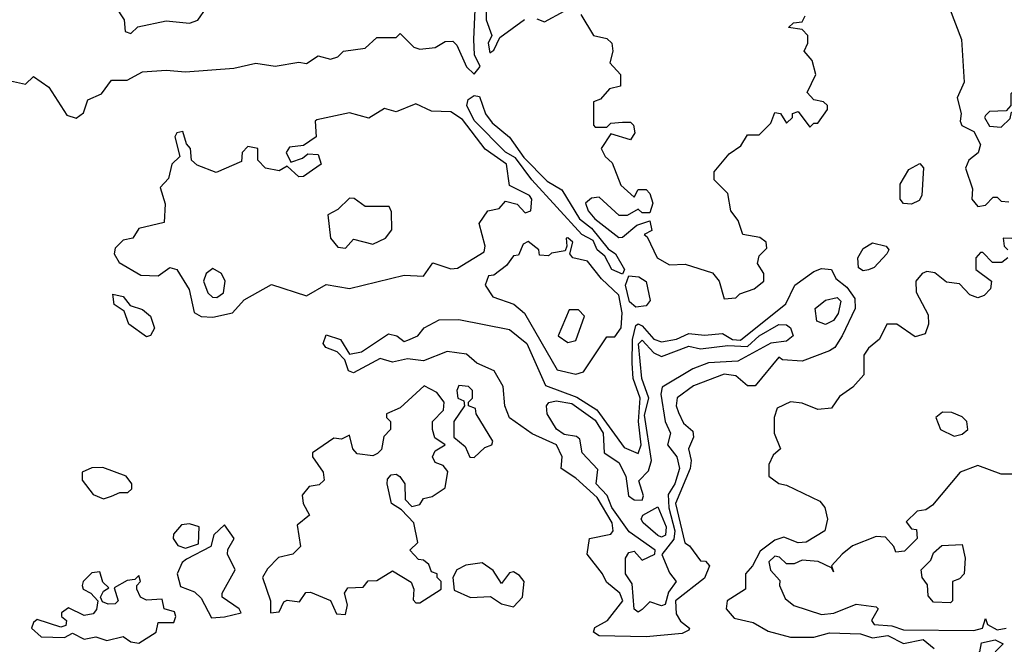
# Model space of a CAD drawing. Extents: x 2668140 to 2765664, y 823621 to 955240.
# Tile 76 of 256: x 2723690 to 2726213, y 834014 to 835615. Entities that reach past the tile are written whole.
import ezdxf

# ---------------------------------------------------------------- set-up
doc = ezdxf.new("R2010")
doc.units = 0

msp = doc.modelspace()

# ---------------------------------------------------------------- linework, layer by layer
at = {"layer": '0CON02XD'}
for points in [[(2723643.6, 835463.6), (2723705, 835450), (2723725, 835470), (2723765, 835442.5), (2723810.7, 835370.7), (2723835, 835362.5), (2723853.6, 835376.4), (2723865, 835410), (2723900, 835425), (2723925, 835460), (2723965, 835460), (2724005, 835482), (2724065, 835486), (2724115, 835481.4), (2724238.8, 835491.2), (2724295, 835503.8), (2724345, 835496.2), (2724405, 835506.7), (2724425, 835503.3), (2724455, 835522.5), (2724486.1, 835513.9), (2724505, 835520), (2724520, 835535), (2724575, 835542.5), (2724605, 835570), (2724655, 835570), (2724665, 835580), (2724700, 835545), (2724715, 835540), (2724755, 835544), (2724780.6, 835559.4), (2724800, 835560), (2724810, 835550), (2724835, 835494.2), (2724855, 835476), (2724870, 835495), (2724855.6, 835525), (2724853.5, 835565), (2724861.5, 835738.5)], [(2723935, 835650), (2723957.5, 835615), (2723960, 835585), (2723975, 835580), (2723993, 835597), (2724065, 835612.5), (2724125, 835606.7), (2724146.2, 835613.8), (2724167.5, 835645)], [(2724885.6, 835635), (2724885.6, 835615), (2724900, 835575), (2724890.8, 835555), (2724895, 835530), (2724905, 835537.5), (2724920.5, 835569.5), (2724983.8, 835616.2)], [(2725015, 835617.5), (2725035, 835610), (2725085, 835637.5)], [(2726072.5, 835645), (2726103.3, 835565), (2726110, 835455), (2726092, 835415), (2726102.5, 835375), (2726100, 835355), (2726104.4, 835344.4), (2726135, 835328.8), (2726152, 835295), (2726145.8, 835274.2), (2726122.5, 835255), (2726113.3, 835235), (2726131.7, 835181.7), (2726130, 835155), (2726145, 835136.7), (2726165, 835140), (2726185, 835160), (2726195, 835160), (2726205, 835150), (2726225, 835148.8)], [(2725128.3, 835628.3), (2725160, 835575), (2725195, 835567.5), (2725207.5, 835555), (2725210, 835535), (2725202.5, 835505), (2725230, 835475), (2725230, 835445), (2725201.7, 835438.3), (2725178.3, 835411.7), (2725160, 835405), (2725160, 835345), (2725165, 835340), (2725195, 835340), (2725205, 835350), (2725235, 835352.5), (2725255, 835352.5), (2725262.5, 835345), (2725266.7, 835325), (2725255, 835307.5), (2725205, 835322.5), (2725180, 835285), (2725190, 835265), (2725208.3, 835248.3), (2725230.7, 835190.7), (2725265, 835160), (2725275, 835180), (2725295, 835180), (2725305, 835170), (2725312.5, 835145), (2725305, 835120), (2725285, 835120), (2725275, 835130), (2725247, 835113), (2725226.4, 835113.6), (2725175, 835160), (2725155, 835157.5), (2725140, 835145), (2725146.9, 835125), (2725163.5, 835105), (2725225, 835057.1), (2725235, 835058), (2725271.7, 835088.3), (2725305, 835100), (2725310, 835075), (2725290, 835065), (2725298.3, 835058.3), (2725323.3, 835005), (2725355, 834986.7), (2725395, 834988.8), (2725465, 834966.7), (2725482.5, 834945), (2725495, 834900), (2725525, 834902.5), (2725535, 834912.5), (2725572.5, 834925), (2725596.7, 834945), (2725596.7, 834965), (2725580.7, 834990.7), (2725585, 835010), (2725605, 835030), (2725602.5, 835045), (2725587, 835057), (2725543.3, 835065), (2725530.7, 835100.7), (2725512.5, 835125), (2725505, 835170), (2725470, 835205), (2725470, 835225), (2725508.3, 835271.7), (2725537.7, 835292.3), (2725555, 835320), (2725585, 835320), (2725615, 835350), (2725625, 835377.5), (2725640, 835375), (2725655, 835350), (2725670, 835365), (2725670, 835375), (2725685, 835380), (2725715, 835340), (2725725, 835350), (2725735, 835350), (2725760, 835385), (2725760, 835395), (2725750, 835405), (2725725, 835410), (2725708.3, 835428.3), (2725730, 835475), (2725720.7, 835510.7), (2725700, 835535), (2725710, 835555), (2725710, 835575), (2725695, 835590), (2725660, 835595), (2725673, 835607), (2725695, 835610), (2725702.5, 835625)], [(2726205, 835340), (2726228.3, 835361.7), (2726231.7, 835378.3), (2726285, 835382.5), (2726315, 835400), (2726336.7, 835475), (2726325, 835500), (2726301.7, 835498.3), (2726295, 835470), (2726255, 835460), (2726240, 835445), (2726240, 835435), (2726230, 835425), (2726230, 835395), (2726218.3, 835381.7), (2726175, 835380), (2726165, 835370), (2726162.5, 835365), (2726175, 835342.5), (2726205, 835340)], [(2725235, 834962.9), (2725207.8, 834975), (2725189.4, 835009.4), (2725169.4, 835025), (2725159.2, 835049.2), (2725130.5, 835065), (2725002.1, 835205), (2724960.8, 835260.8), (2724935, 835275.4), (2724855, 835356.5), (2724835.7, 835395), (2724839.5, 835410.5), (2724855, 835420.6), (2724868.5, 835418.5), (2724883.7, 835373.7), (2724900.7, 835350.7), (2724945, 835314.5), (2724982, 835262), (2725041.4, 835201.4), (2725079.5, 835179.5), (2725124.4, 835104.4), (2725155, 835080.5), (2725197.9, 835027.9), (2725216.9, 835015), (2725240, 834975), (2725235, 834962.9)], [(2724185, 834852.5), (2724235, 834864.2), (2724265, 834897.5), (2724335, 834936.7), (2724425, 834907.5), (2724475, 834936.7), (2724535, 834926.2), (2724675, 834960), (2724725, 834957.5), (2724748.3, 834991.7), (2724795, 834976.7), (2724811.7, 834978.3), (2724880, 835020), (2724882.5, 835035), (2724867, 835093), (2724890, 835125), (2724918.3, 835131.7), (2724935, 835150), (2724965, 835142.5), (2724985, 835120), (2725000, 835125), (2725002.5, 835155), (2724996.7, 835165), (2724945, 835190), (2724937.1, 835245), (2724883.1, 835283.1), (2724825, 835359.2), (2724795, 835379.2), (2724745, 835381.2), (2724705, 835400), (2724655, 835378.8), (2724625, 835387.5), (2724585, 835362.5), (2724535, 835376.2), (2724451.7, 835358.3), (2724447.5, 835355), (2724450, 835315), (2724417, 835293), (2724381.7, 835288.3), (2724372.5, 835275), (2724385, 835250), (2724415, 835260), (2724428.3, 835271.7), (2724455, 835270), (2724462.5, 835245), (2724440.7, 835229.3), (2724417, 835213), (2724405, 835212.5), (2724375, 835240), (2724355, 835227.5), (2724320, 835235), (2724300, 835255), (2724300, 835285), (2724275, 835290), (2724260, 835275), (2724258.3, 835251.7), (2724193.6, 835223.6), (2724145, 835242.5), (2724130, 835255), (2724127.5, 835285), (2724117.5, 835297.5), (2724108.3, 835328.3), (2724092.5, 835325), (2724087.5, 835315), (2724100, 835265), (2724080, 835245), (2724071.7, 835208.3), (2724050, 835185), (2724063, 835143), (2724060, 835095), (2723995, 835080), (2723980, 835055), (2723955, 835050), (2723935, 835030), (2723932.5, 835015), (2723945, 834992.5), (2724000.7, 834960.7), (2724045, 834958.8), (2724075, 834980), (2724092.5, 834975), (2724123.9, 834923.9), (2724137.5, 834865), (2724155, 834854), (2724185, 834852.5)], [(2725975, 835142.5), (2725955, 835143.8), (2725946.2, 835155), (2725946.2, 835193.8), (2725968.3, 835231.7), (2725996.4, 835246.4), (2726005.8, 835235.8), (2726001.9, 835165), (2725995, 835152), (2725975, 835142.5)], [(2724525, 835030), (2724545, 835052.5), (2724595, 835040), (2724627.5, 835055), (2724643.6, 835076.4), (2724643, 835123), (2724636.4, 835136.4), (2724575, 835136.7), (2724547, 835157), (2724535, 835157.5), (2724505, 835128.8), (2724480, 835115), (2724486.7, 835055), (2724505, 835032.5), (2724525, 835030)], [(2725115, 834706.7), (2725135, 834712.5), (2725195, 834802.5), (2725215, 834802.5), (2725231.2, 834825), (2725233.6, 834863.6), (2725225, 834908.8), (2725180.8, 834950.8), (2725145, 834996.2), (2725107.5, 835005), (2725100, 835015), (2725107.5, 835045), (2725095, 835056.2), (2725090, 835055), (2725092.5, 835035), (2725087.5, 835022.5), (2725053, 835017), (2725045, 835010), (2725021.7, 835011.7), (2725020, 835025), (2724993, 835047), (2724980, 835040), (2724968.3, 835011.7), (2724955, 835010), (2724937.5, 834985), (2724905, 834960), (2724891.7, 834958.3), (2724882.5, 834935), (2724902.5, 834905), (2724955.9, 834885.9), (2724983.2, 834863.2), (2725067.3, 834717.3), (2725115, 834706.7)], [(2726277, 835053), (2726210, 835055), (2726212.5, 835035), (2726222.5, 835025)], [(2725851.7, 834971.7), (2725839.3, 834979.3), (2725838, 835005), (2725851.2, 835028.8), (2725875, 835043.3), (2725910, 835035), (2725917.5, 835025), (2725912.5, 835015), (2725879.7, 834980.3), (2725865, 834973.8), (2725851.7, 834971.7)], [(2726222.5, 835005), (2726207, 834993), (2726183, 834993), (2726158.3, 835018.3), (2726151.7, 835018.3), (2726140, 835005), (2726140, 834975), (2726180, 834945), (2726177.5, 834925), (2726161.7, 834908.3), (2726145, 834902.5), (2726125, 834910), (2726098.3, 834938.3), (2726065, 834942.5), (2726035, 834966.7), (2726015, 834970), (2726002.5, 834965), (2725986.7, 834945), (2725987, 834917), (2726018.3, 834858.3), (2726018.8, 834835), (2726010, 834810), (2725985, 834802.5), (2725937.5, 834835), (2725912.5, 834835), (2725893.6, 834796.4), (2725865, 834773.3), (2725853.3, 834755), (2725853.3, 834705), (2725825, 834673.3), (2725790.5, 834649.5), (2725770.7, 834619.3), (2725735, 834616.2), (2725695, 834632), (2725665, 834636), (2725630.7, 834619.3), (2725623.8, 834595), (2725623.3, 834555), (2725640, 834515), (2725621.2, 834498.8), (2725610, 834475), (2725610, 834445), (2725635, 834426.2), (2725655, 834422), (2725740.7, 834380.7), (2725753.3, 834365), (2725760, 834335), (2725753.3, 834305), (2725705, 834276), (2725685, 834274), (2725648.3, 834288.3), (2725625, 834281.2), (2725587.6, 834252.4), (2725568, 834215), (2725550, 834195), (2725550, 834155), (2725503.3, 834125), (2725500, 834105), (2725521.2, 834081.2), (2725569.5, 834069.5), (2725607.9, 834047.9), (2725665, 834031.9), (2725725, 834032), (2725765, 834043.1), (2725845, 834041.1), (2725875, 834030.8), (2725915, 834036.7), (2725955, 834016.2), (2726005, 834025.8), (2726033, 834003)], [(2724195, 834903.3), (2724212.5, 834915), (2724216.7, 834945), (2724207.5, 834965), (2724185, 834977.5), (2724167.5, 834965), (2724161.2, 834945), (2724172.5, 834915), (2724183.9, 834903.9), (2724195, 834903.3)], [(2725295, 834033.3), (2725175, 834036), (2725160.8, 834045), (2725163.4, 834056.6), (2725196.7, 834075), (2725235.7, 834125), (2725227.5, 834145), (2725193.3, 834173.3), (2725183.8, 834195), (2725143.8, 834245), (2725150, 834285), (2725205, 834296.7), (2725211.2, 834305), (2725208.6, 834325), (2725170, 834390), (2725115, 834440), (2725077.5, 834465), (2725080, 834495), (2725065.5, 834525.5), (2725003.6, 834553.6), (2724945, 834594.2), (2724933.1, 834625), (2724928.9, 834675), (2724905.5, 834715.5), (2724861.2, 834735), (2724835, 834758), (2724785, 834764.3), (2724725, 834740.5), (2724684, 834746), (2724645, 834737.1), (2724613.6, 834746.4), (2724545, 834710), (2724532.5, 834715), (2724523.3, 834743.3), (2724503.6, 834763.6), (2724474.2, 834775), (2724467.5, 834785), (2724475, 834807.5), (2724512.5, 834795), (2724535, 834757.5), (2724566.1, 834763.9), (2724635, 834810), (2724656.7, 834805), (2724675, 834790), (2724685, 834793.3), (2724710, 834805), (2724726.7, 834825), (2724765, 834846.2), (2724815, 834846.7), (2724945, 834820.8), (2724990, 834785), (2725037.1, 834677.1), (2725117.3, 834647.3), (2725169.2, 834615), (2725238.8, 834518.8), (2725275, 834503.3), (2725282.9, 834525), (2725275.4, 834585.4), (2725280, 834645), (2725262, 834695), (2725259.4, 834735), (2725260.3, 834795), (2725268.8, 834831.2), (2725275, 834835.5), (2725285, 834830.6), (2725315, 834796), (2725335, 834789.2), (2725373.4, 834796.6), (2725405, 834811.2), (2725445, 834806.2), (2725490.7, 834810.7), (2725516.7, 834795), (2725536.7, 834793.3), (2725653.3, 834886.7), (2725676.7, 834935), (2725725, 834970), (2725745, 834977.5), (2725770, 834975), (2725781.7, 834951.7), (2725809.2, 834929.2), (2725830.5, 834900.5), (2725831.2, 834875), (2725797.5, 834805), (2725778.8, 834775), (2725765, 834766), (2725695, 834740), (2725645, 834743.3), (2725635, 834750), (2725575, 834676.2), (2725555, 834676.2), (2725525, 834702), (2725495, 834706.2), (2725416.7, 834676.7), (2725374.5, 834645.5), (2725371.9, 834625), (2725378.1, 834608.1), (2725391.2, 834581.2), (2725415, 834560), (2725416.7, 834545), (2725403.8, 834515), (2725410.6, 834485), (2725408.5, 834465), (2725370.4, 834375), (2725394.1, 834274.1), (2725406.4, 834266.4), (2725435, 834227.5), (2725447, 834227), (2725457.5, 834215), (2725445, 834183.8), (2725370.6, 834125), (2725372.2, 834092.2), (2725383, 834073), (2725406.7, 834055), (2725405, 834050), (2725388, 834042), (2725295, 834033.3)], [(2725268.5, 834878.5), (2725252.3, 834892.3), (2725242.8, 834935), (2725251.2, 834958.8), (2725276.3, 834956.3), (2725295, 834943.8), (2725305.5, 834895), (2725295, 834881.5), (2725268.5, 834878.5)], [(2724015, 834802.5), (2723970, 834835), (2723958.1, 834868.1), (2723932.5, 834885), (2723928.3, 834911.7), (2723955, 834905.6), (2723972.9, 834882.9), (2724005, 834872.2), (2724025.4, 834855.4), (2724035.5, 834824.5), (2724025, 834806), (2724015, 834802.5)], [(2725755, 834833.8), (2725732.7, 834842.7), (2725728.8, 834875), (2725755, 834896.2), (2725785, 834903.3), (2725793.8, 834893.8), (2725787.6, 834862.4), (2725775.6, 834844.4), (2725755, 834833.8)], [(2725095, 834787.5), (2725115, 834792.5), (2725137.5, 834855), (2725121.7, 834871.7), (2725098.3, 834871.7), (2725070, 834805), (2725095, 834787.5)], [(2725275, 834096.7), (2725264.3, 834104.3), (2725259.3, 834169.3), (2725242.5, 834195), (2725242.5, 834235), (2725250.7, 834249.3), (2725265, 834252.5), (2725285, 834230), (2725317.5, 834245), (2725318.8, 834255), (2725251.9, 834301.9), (2725207.5, 834365), (2725195.5, 834395.5), (2725167.5, 834425), (2725171.7, 834461.7), (2725131.2, 834505), (2725125, 834540), (2725117, 834547), (2725085, 834552), (2725065.5, 834565.5), (2725042, 834605), (2725040, 834625), (2725046.2, 834633.8), (2725065, 834638), (2725105, 834631.4), (2725165, 834588.8), (2725185.6, 834555), (2725187.5, 834505), (2725225, 834480), (2725243.3, 834445), (2725250, 834395), (2725264.2, 834384.2), (2725285, 834383.8), (2725288.8, 834395), (2725277, 834433), (2725301.4, 834458.6), (2725309.2, 834485), (2725291.2, 834601.2), (2725301.9, 834645), (2725284.5, 834695), (2725276, 834784), (2725285, 834793.3), (2725315, 834761.2), (2725335, 834752), (2725405, 834778.1), (2725435, 834771.9), (2725505, 834780.4), (2725555, 834777.5), (2725585, 834804.4), (2725635, 834834.3), (2725655, 834832.9), (2725665.5, 834825.5), (2725672, 834805), (2725655, 834790.8), (2725615, 834785.6), (2725530, 834740), (2725455, 834736), (2725415, 834720), (2725336.4, 834673.6), (2725333.3, 834655), (2725344.3, 834585), (2725358, 834555), (2725350, 834525), (2725373.8, 834495), (2725381.2, 834465), (2725369.2, 834425), (2725351.7, 834398.3), (2725353.7, 834363.7), (2725369.2, 834305), (2725366.2, 834283.8), (2725335.9, 834244.1), (2725355, 834197.5), (2725372.5, 834175), (2725352.5, 834147.5), (2725344, 834116), (2725335, 834112.5), (2725305, 834122.9), (2725285, 834103.3), (2725275, 834096.7)], [(2724525, 834090), (2724530, 834115), (2724522.5, 834145), (2724531.2, 834158.8), (2724570, 834160), (2724583, 834177), (2724605, 834177.5), (2724645, 834202.5), (2724693.3, 834173.3), (2724700, 834155), (2724698.3, 834128.3), (2724705, 834120), (2724715, 834120), (2724770, 834155), (2724770, 834175), (2724760, 834185), (2724760, 834195), (2724745, 834200), (2724738.3, 834218.3), (2724725, 834230), (2724711.7, 834231.7), (2724690, 834255), (2724710, 834275), (2724700, 834325), (2724668.8, 834358.8), (2724642.5, 834375), (2724632, 834425), (2724632.5, 834437.5), (2724641.7, 834448.3), (2724655, 834450), (2724663.9, 834443.9), (2724676.7, 834425), (2724677.5, 834385), (2724695, 834367.5), (2724715, 834372.5), (2724725, 834387.5), (2724747, 834393), (2724780, 834415), (2724787, 834457), (2724775, 834472.5), (2724755, 834480), (2724747.5, 834495), (2724755, 834510), (2724780, 834525), (2724753.6, 834543.6), (2724747.5, 834565), (2724747.5, 834585), (2724776, 834614), (2724777.5, 834635), (2724759.3, 834659.3), (2724726.4, 834676.4), (2724665, 834620), (2724630, 834605), (2724630, 834595), (2724640, 834585), (2724640, 834565), (2724623, 834547), (2724617, 834513), (2724607, 834503), (2724595, 834497.5), (2724555, 834502.5), (2724543.3, 834515), (2724535, 834550), (2724515, 834540), (2724495, 834542.5), (2724440, 834505), (2724440, 834495), (2724467.5, 834455), (2724470, 834435), (2724457, 834423), (2724431.7, 834418.3), (2724413.6, 834396.4), (2724416.7, 834375), (2724432.5, 834345), (2724400.7, 834319.3), (2724410, 834265), (2724390, 834245), (2724353.6, 834236.4), (2724325, 834207.5), (2724312.5, 834185), (2724332.5, 834125), (2724332.5, 834095), (2724355, 834097.5), (2724367, 834123), (2724375, 834126.7), (2724407, 834123), (2724423.6, 834146.4), (2724435, 834147.5), (2724486.4, 834126.4), (2724501.7, 834091.7), (2724525, 834090)], [(2724855, 834492.5), (2724881.7, 834518.3), (2724900, 834525), (2724902.5, 834535), (2724860, 834605), (2724858.3, 834618.3), (2724840, 834625), (2724840, 834635), (2724850, 834645), (2724850, 834665), (2724840, 834675), (2724815, 834677.5), (2724810, 834665), (2724812.5, 834645), (2724828.3, 834638.3), (2724830, 834625), (2724802.5, 834585), (2724802.5, 834545), (2724831.2, 834521.2), (2724843.6, 834493.6), (2724855, 834492.5)], [(2726085, 834547.5), (2726105, 834552.5), (2726120, 834565), (2726117.5, 834585), (2726105, 834597.5), (2726078.3, 834608.3), (2726055, 834608.8), (2726037.5, 834595), (2726050, 834565), (2726085, 834547.5)], [(2723905, 834386.7), (2723925, 834393.3), (2723947, 834403), (2723967, 834403), (2723977.5, 834412.5), (2723977.5, 834425), (2723962.5, 834445), (2723903, 834467), (2723875, 834466.7), (2723850, 834455), (2723850, 834435), (2723878.3, 834398.3), (2723905, 834386.7)], [(2726265, 834450), (2726205, 834450), (2726145, 834472.5), (2726100, 834455), (2726029.3, 834370.7), (2726011.7, 834358.3), (2725990, 834355), (2725961.7, 834328.3), (2725975, 834310), (2725988.3, 834308.3), (2725990, 834285), (2725957, 834253), (2725935, 834250), (2725930, 834265), (2725908.3, 834288.3), (2725885, 834290), (2725823.9, 834266.1), (2725797.5, 834245), (2725770, 834215), (2725775, 834200), (2725770, 834210), (2725736.4, 834226.4), (2725695, 834230), (2725675, 834220), (2725655, 834220), (2725637, 834237), (2725625, 834240), (2725610, 834225), (2725613.6, 834203.6), (2725637.5, 834177.5), (2725636.7, 834165), (2725651.2, 834131.2), (2725673.8, 834113.8), (2725745, 834090), (2725776.4, 834093.6), (2725833.3, 834116.7), (2725885, 834110), (2725890, 834105), (2725872.5, 834075), (2725880, 834065), (2725925, 834061.2), (2725955, 834050.8), (2726135, 834049.2)], [(2725335, 834288.8), (2725325, 834293.3), (2725287.5, 834325), (2725282.5, 834335), (2725286.7, 834345), (2725325, 834366.7), (2725346.9, 834315), (2725345, 834293.8), (2725335, 834288.8)], [(2724115, 834260), (2724148.3, 834271.7), (2724150, 834315), (2724125, 834322.5), (2724105, 834320), (2724083.9, 834296.1), (2724083.3, 834285), (2724095, 834267.5), (2724115, 834260)], [(2724181.7, 834081.7), (2724215, 834084), (2724257.5, 834095), (2724252.5, 834105), (2724208.8, 834135), (2724208.8, 834145), (2724242.5, 834205), (2724222.5, 834245), (2724223, 834257), (2724240, 834285), (2724215, 834320), (2724187.5, 834295), (2724180, 834265), (2724117.5, 834232.5), (2724106.7, 834223.3), (2724093.3, 834195), (2724102.5, 834162.5), (2724138.3, 834148.3), (2724155, 834132.5), (2724181.7, 834081.7)], [(2726075, 834120), (2726031.7, 834121.7), (2726018.3, 834138.3), (2726016.4, 834166.4), (2726002.5, 834185), (2726000, 834205), (2726025, 834230), (2726031.7, 834248.3), (2726053, 834267), (2726105, 834270), (2726112.5, 834235), (2726110, 834195), (2726098.3, 834181.7), (2726080, 834175), (2726080, 834125), (2726075, 834120)], [(2724955, 834110), (2724978.8, 834135), (2724982.5, 834175), (2724970.5, 834190.5), (2724955, 834200), (2724945, 834197.5), (2724925, 834170), (2724903, 834203), (2724875, 834222.5), (2724833.6, 834216.4), (2724810, 834205), (2724800, 834185), (2724803, 834153), (2724845, 834133.8), (2724896.4, 834136.4), (2724925, 834117.5), (2724955, 834110)], [(2723995, 834016.7), (2724040, 834045), (2724045, 834070), (2724085, 834070), (2724090, 834085), (2724087, 834097), (2724060, 834105), (2724055, 834130), (2724015, 834127.5), (2724000, 834135), (2723990, 834155), (2723990, 834165), (2724000, 834175), (2723995, 834190), (2723985, 834180), (2723965, 834177.5), (2723931.7, 834158.3), (2723942.5, 834125), (2723935, 834117.5), (2723917, 834117), (2723902.5, 834122.5), (2723897.5, 834135), (2723905, 834150), (2723918.3, 834158.3), (2723903.3, 834173.3), (2723895, 834200), (2723875, 834197.5), (2723852.5, 834175), (2723850, 834165), (2723852.5, 834155), (2723872.5, 834145), (2723890, 834125), (2723887, 834103), (2723878.3, 834091.7), (2723855, 834087.5), (2723815, 834107.5), (2723797.5, 834095), (2723797.5, 834085), (2723810, 834075), (2723808.3, 834061.7), (2723795, 834057.5), (2723735, 834077.5), (2723725, 834070), (2723720, 834055), (2723745, 834032.9), (2723805, 834031.2), (2723825, 834042.5), (2723855, 834026.7), (2723885, 834033.3), (2723913.6, 834023.6), (2723955, 834034), (2723975, 834020), (2723995, 834016.7)], [(2726135, 834049.2), (2726157.5, 834055), (2726165, 834080), (2726170, 834065), (2726195, 834050.8), (2726217.5, 834055)], [(2726185, 833954.3), (2726104.1, 833964.1), (2726090, 833975), (2726105, 833990), (2726125, 833986.7), (2726150, 833995), (2726155, 834017.5), (2726190, 834025), (2726210, 834015), (2726190, 833995), (2726210, 833975), (2726210, 833965), (2726185, 833954.3)]]:
    msp.add_lwpolyline(points, dxfattribs=at)

doc.saveas('drawing.dxf')
